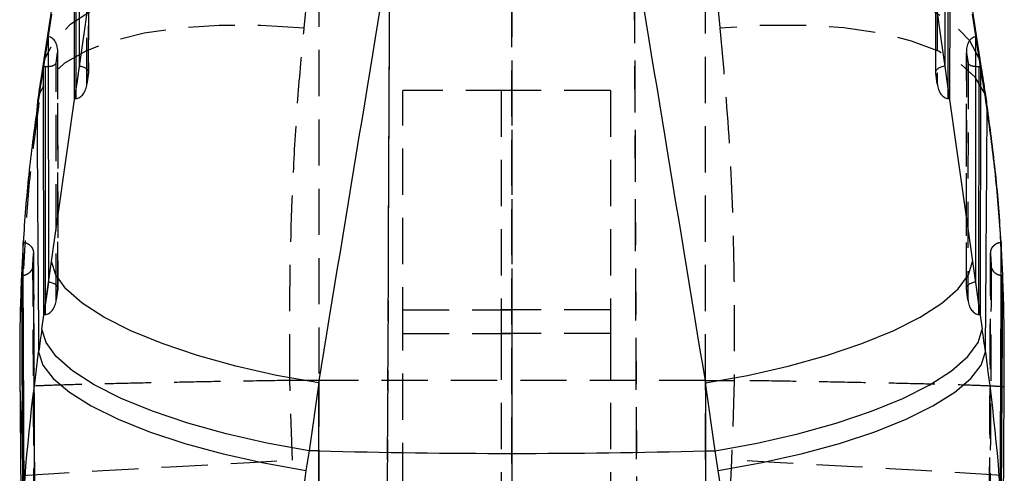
# Model space of a CAD drawing. Extents: x 37 to 375, y 36 to 279.
# Tile 14 of 16: x 212 to 239, y 245 to 258. Entities that reach past the tile are written whole.
import ezdxf

# ---------------------------------------------------------------- set-up
doc = ezdxf.new("R2010")
doc.units = 0
doc.linetypes.add('HIDDEN', pattern=[1.905, 1.27, -0.635])
doc.layers.get('0').update_dxf_attribs({"linetype": 'CONTINUOUS'})

msp = doc.modelspace()

# ---------------------------------------------------------------- linework, layer by layer
at = {"color": 7, "linetype": 'HIDDEN'}
for p, q in [((221.905369, 193.318589), (222.231336, 267.941458)), ((225.536735, 267.862423), (225.548124, 193.194663)), ((228.866425, 267.862423), (229.192099, 193.305491)), ((213.912903, 262.080146), (213.917651, 256.08751)), ((213.920532, 256.108402), (213.915756, 262.137143)), ((237.181712, 262.137143), (237.176936, 256.108402)), ((237.179817, 256.08751), (237.184565, 262.080146)), ((213.874761, 255.785195), (213.869993, 261.802716)), ((237.227475, 261.802716), (237.222707, 255.785195)), ((221.905375, 194.02705), (222.194546, 260.198845)), ((225.548124, 193.927987), (225.538091, 259.673728)), ((229.192093, 194.04014), (228.905268, 259.673728)), ((219.839702, 257.319493), (219.973382, 258.612527)), ((220.240949, 258.623032), (220.240949, 247.641562)), ((230.856518, 247.641562), (230.856518, 258.623032)), ((231.124085, 258.612527), (231.257766, 257.319493)), ((213.028074, 256.359337), (213.070984, 256.636767)), ((213.070984, 256.636767), (213.076118, 250.155805)), ((213.079, 250.176711), (213.073836, 256.693779)), ((238.023631, 256.693779), (238.018468, 250.176711)), ((238.021349, 250.155805), (238.026484, 256.636767)), ((238.026484, 256.636767), (238.069394, 256.359337)), ((213.033228, 249.85349), (213.028074, 256.359337)), ((238.069394, 256.359337), (238.064239, 249.85349)), ((213.871296, 255.7559), (213.919773, 256.097598)), ((213.917651, 256.08751), (213.874761, 255.785195)), ((237.177694, 256.097598), (237.226171, 255.7559)), ((237.222707, 255.785195), (237.179817, 256.08751)), ((213.573047, 255.655779), (213.573264, 255.382834)), ((222.548734, 248.928441), (222.548734, 255.604265)), ((225.548734, 255.604265), (222.548734, 255.604265)), ((225.248734, 255.604265), (225.248734, 248.928441)), ((228.248734, 255.604265), (225.248734, 255.604265)), ((225.548734, 248.928441), (225.548734, 255.604265)), ((228.248734, 255.604265), (228.248734, 248.928441)), ((237.524204, 255.382834), (237.52442, 255.655779)), ((239.004048, 250.616653), (238.959301, 251.608668)), ((212.172492, 251.377819), (212.13821, 250.703437)), ((212.393796, 250.810741), (212.409549, 251.115469)), ((212.409558, 251.112921), (212.393806, 250.80776)), ((212.409549, 251.115469), (212.409558, 251.112921)), ((212.438302, 245.173989), (212.411489, 251.124112)), ((238.686132, 251.124038), (238.654869, 244.267879)), ((238.68791, 251.112921), (238.687918, 251.115469)), ((238.703661, 250.80776), (238.68791, 251.112921)), ((238.687918, 251.115469), (238.703671, 250.810741)), ((212.393806, 250.80776), (212.393796, 250.810741)), ((238.703671, 250.810741), (238.703661, 250.80776)), ((213.029764, 249.824194), (213.078241, 250.165893)), ((213.076118, 250.155805), (213.033228, 249.85349)), ((238.019227, 250.165893), (238.067704, 249.824194)), ((238.064239, 249.85349), (238.021349, 250.155805)), ((212.731516, 249.724088), (212.731732, 249.451129)), ((222.548734, 249.580098), (225.548734, 249.580098)), ((228.248734, 249.580098), (225.248734, 249.580098)), ((238.365735, 249.451129), (238.365952, 249.724088)), ((222.548734, 248.928441), (225.548734, 248.928441)), ((222.548734, 193.22261), (222.548734, 248.928441)), ((228.248734, 248.928441), (225.248734, 248.928441)), ((225.248734, 248.928441), (225.248734, 193.122095)), ((225.548734, 193.119502), (225.548734, 248.928441)), ((228.248734, 248.928441), (228.248734, 193.178071)), ((212.03449, 247.928439), (212.036222, 247.455103)), ((219.446566, 247.64101), (219.448592, 247.641025)), ((219.519537, 245.45431), (219.446566, 247.64101)), ((220.240949, 247.641562), (219.448592, 247.641025)), ((220.240949, 247.641562), (220.240949, 232.135086)), ((230.856518, 232.135086), (230.856518, 247.641562)), ((230.856518, 247.641562), (231.648875, 247.641025)), ((231.650902, 247.64101), (231.577931, 245.45431)), ((231.648875, 247.641025), (231.650902, 247.64101)), ((212.036222, 247.455103), (212.121302, 245.025708)), ((220.240949, 232.135086), (219.519537, 245.45431)), ((231.577931, 245.45431), (230.856518, 232.135086)), ((212.436099, 245.153872), (212.44054, 244.255437))]:
    msp.add_line(p, q, dxfattribs=at)
at = {"color": 7, "linetype": 'CONTINUOUS'}
for p, q in [((213.655699, 262.528209), (213.660654, 256.273298)), ((237.436813, 256.273298), (237.441769, 262.528209)), ((213.534063, 255.380986), (213.52905, 261.709361)), ((237.568418, 261.709361), (237.563404, 255.380986)), ((212.922892, 257.956816), (212.655325, 256.215913)), ((238.442142, 256.215913), (238.174576, 257.956816)), ((212.905162, 257.705717), (212.637595, 255.964814)), ((238.459873, 255.964814), (238.192305, 257.705717)), ((212.687131, 256.265996), (212.813779, 257.08483)), ((212.813779, 257.08483), (212.819122, 250.341593)), ((238.278346, 250.341593), (238.283688, 257.08483)), ((238.283688, 257.08483), (238.410337, 256.265996)), ((212.692531, 249.449296), (212.687131, 256.265996)), ((213.660654, 256.273298), (213.534063, 255.380986)), ((237.563404, 255.380986), (237.436813, 256.273298)), ((238.410337, 256.265996), (238.404936, 249.449296)), ((212.516414, 255.298881), (212.503914, 255.082322)), ((212.123683, 251.434876), (212.076014, 250.518618)), ((212.12369, 251.432864), (212.123683, 251.434876)), ((238.973785, 251.434876), (238.973778, 251.432864)), ((239.021453, 250.518618), (238.973785, 251.434876)), ((212.63967, 249.05142), (212.905162, 250.911711)), ((238.192305, 250.911711), (238.457797, 249.05142)), ((212.076014, 250.518618), (212.076027, 250.51531)), ((212.089817, 250.518618), (212.076014, 250.518618)), ((212.076027, 250.51531), (212.111207, 243.516101)), ((212.127219, 250.521301), (212.089817, 250.518618)), ((212.819122, 250.341593), (212.692531, 249.449296)), ((238.404936, 249.449296), (238.278346, 250.341593)), ((239.00765, 250.518618), (238.970254, 250.524892)), ((238.986261, 243.516101), (239.021441, 250.51531)), ((239.021453, 250.518618), (239.00765, 250.518618)), ((239.021441, 250.51531), (239.021453, 250.518618)), ((212.031916, 247.928424), (212.081208, 241.252257)), ((220.240949, 247.572197), (219.975458, 245.711921)), ((220.240949, 245.705156), (220.240949, 247.572197)), ((230.856518, 247.572197), (230.856518, 245.705156)), ((231.12201, 245.711921), (230.856518, 247.572197)), ((219.975458, 245.711921), (219.886079, 245.170562)), ((220.240949, 245.705156), (219.975458, 245.711921)), ((220.240949, 233.53347), (220.240949, 245.705156)), ((230.856518, 245.705156), (231.12201, 245.711921)), ((230.856518, 245.705156), (230.856518, 233.53347)), ((231.211388, 245.170562), (231.12201, 245.711921))]:
    msp.add_line(p, q, dxfattribs=at)
at = {"color": 8, "linetype": 'CONTINUOUS'}
for p, q in [((213.568253, 261.708094), (213.573047, 255.655779)), ((237.52442, 255.655779), (237.529215, 261.708094)), ((212.655325, 256.215913), (212.637595, 255.964814)), ((212.726334, 256.264715), (212.731516, 249.724088)), ((238.365952, 249.724088), (238.371134, 256.264715)), ((238.459873, 255.964814), (238.442142, 256.215913)), ((238.593553, 255.082322), (238.581108, 255.298523))]:
    msp.add_line(p, q, dxfattribs=at)
at = {"color": 7, "linetype": 'HIDDEN', "flags": 128}
for points in [[(219.973382, 258.612527), (218.793819, 258.673577), (217.655933, 258.653103), (216.584852, 258.551581), (215.604227, 258.371232), (214.735714, 258.116065), (213.998492, 257.791681), (213.408843, 257.405264), (212.979787, 256.965337), (212.720797, 256.481631), (212.655325, 256.215913)], [(238.442142, 256.215913), (238.37667, 256.481631), (238.117681, 256.965337), (237.688624, 257.405264), (237.098975, 257.791681), (236.361754, 258.116065), (235.493241, 258.371232), (234.512616, 258.551581), (233.441534, 258.653103), (232.303648, 258.673577), (231.124085, 258.612527)], [(219.839702, 257.319493), (218.654073, 257.39394), (217.510686, 257.394893), (216.435049, 257.32234), (215.451162, 257.177888), (214.580974, 256.964771), (213.8439, 256.687729), (213.256386, 256.352959), (212.831538, 255.967913), (212.578835, 255.541189), (212.516414, 255.298881)], [(238.581108, 255.298523), (238.518633, 255.541189), (238.26593, 255.967913), (237.841081, 256.352959), (237.253567, 256.687729), (236.516494, 256.964771), (235.646306, 257.177888), (234.662418, 257.32234), (233.586782, 257.394893), (232.443395, 257.39394), (231.257766, 257.319493)], [(212.121302, 245.025708), (212.235326, 245.036213), (212.519363, 245.055808), (212.96737, 245.084046), (213.569818, 245.12033), (214.313889, 245.163916), (215.183756, 245.213835), (216.160914, 245.269058), (217.224573, 245.328395), (218.35211, 245.390577), (219.519537, 245.45431)], [(238.976166, 245.025708), (238.862142, 245.036213), (238.578105, 245.055808), (238.130097, 245.084046), (237.527649, 245.12033), (236.783579, 245.163916), (235.913712, 245.213835), (234.936554, 245.269058), (233.872894, 245.328395), (232.745357, 245.390577), (231.577931, 245.45431)]]:
    msp.add_lwpolyline(points, dxfattribs=at)
at = {"color": 7, "linetype": 'CONTINUOUS', "flags": 128}
for points in [[(220.240949, 247.572197), (219.083896, 247.779606), (217.966423, 248.032628), (216.912251, 248.325912), (215.943752, 248.653246), (215.081486, 249.007641), (214.343755, 249.381615), (213.746216, 249.767212), (213.301553, 250.156237), (213.019204, 250.540463), (212.905162, 250.911711)], [(230.856518, 247.572197), (232.013572, 247.779606), (233.131044, 248.032628), (234.185217, 248.325912), (235.153715, 248.653246), (236.015981, 249.007641), (236.753713, 249.381615), (237.351252, 249.767212), (237.795915, 250.156237), (238.078264, 250.540463), (238.192305, 250.911711)], [(219.975458, 245.711921), (218.818405, 245.91933), (217.700932, 246.172352), (216.646759, 246.465637), (215.678261, 246.79297), (214.815995, 247.147365), (214.078264, 247.521339), (213.480725, 247.906937), (213.036062, 248.295961), (212.753713, 248.680188), (212.63967, 249.05142)], [(231.12201, 245.711921), (232.279063, 245.91933), (233.396535, 246.172352), (234.450709, 246.465637), (235.419206, 246.79297), (236.281472, 247.147365), (237.019204, 247.521339), (237.616743, 247.906937), (238.061406, 248.295961), (238.343755, 248.680188), (238.457797, 249.05142)], [(212.550292, 248.423411), (212.665892, 248.064934), (212.949418, 247.693254), (213.394867, 247.316225), (213.992802, 246.941833), (214.730558, 246.578021), (215.592508, 246.232493), (216.560394, 245.912565), (217.613715, 245.625002), (218.73016, 245.375915), (219.886079, 245.170562)], [(231.211388, 245.170562), (232.367307, 245.375915), (233.483752, 245.625002), (234.537073, 245.912565), (235.50496, 246.232493), (236.36691, 246.578021), (237.104666, 246.941833), (237.702601, 247.316225), (238.148049, 247.693254), (238.431576, 248.064934), (238.547175, 248.423411)]]:
    msp.add_lwpolyline(points, dxfattribs=at)
at = {"color": 7, "linetype": 'CONTINUOUS'}
msp.add_arc((225.548734, 454.21623), 208.57862, 268.54181371, 271.45818629, dxfattribs=at)
for centre, major_axis, ratio, start_param, end_param in [((217.505242, 308.434175), (52.664067, 372.881394), 0.009376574, 4.558830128, 4.597970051), ((233.592225, 308.434175), (-52.664067, 372.881394), 0.009376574, 1.685215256, 1.724355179), ((225.548734, 307.451763), (60.742076, 373.048374), 0.011748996, 4.553090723, 4.592230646), ((225.548734, 307.451763), (-60.742076, 373.048374), 0.011748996, 1.690954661, 1.730094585), ((212.684347, 256.124013), (0.307396, 0.000485), 0.461898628, 1.433051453, 1.561011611), ((212.726443, 256.396182), (0.304351, -0.023276), 0.429681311, 4.744879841, 5.038357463), ((238.371025, 256.396182), (0.304351, 0.023276), 0.429681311, 4.386420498, 4.67989812), ((238.413121, 256.124013), (0.307396, -0.000485), 0.461898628, 1.580581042, 1.708541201), ((212.719814, 248.387423), (2.122227, 17.303344), 0.063822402, 1.125360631, 1.18135471), ((238.377654, 248.387423), (-2.122227, 17.303344), 0.063822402, 5.101830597, 5.157824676), ((214.093392, 231.282232), (7.199207, 58.697934), 0.063822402, 1.271085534, 1.282291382), ((237.004076, 231.282232), (-7.199207, 58.697934), 0.063822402, 5.000893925, 5.012099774)]:
    msp.add_ellipse(centre, major_axis=major_axis, ratio=ratio, start_param=start_param, end_param=end_param, dxfattribs=at)
at = {"color": 7, "linetype": 'HIDDEN'}
for centre, major_axis, ratio, start_param, end_param in [((212.769352, 256.673611), (0.031554, 0.412586), 0.734016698, 4.679197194, 6.24057117), ((238.328115, 256.673611), (-0.031554, 0.412586), 0.734016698, 0.042614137, 1.603988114), ((212.726443, 256.396182), (0.304351, -0.023276), 0.429681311, 5.038357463, 6.178293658), ((238.371025, 256.396182), (0.304351, 0.023276), 0.429681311, 3.246484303, 4.386420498), ((213.61602, 256.124346), (0.304325, -0.021359), 0.500404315, 6.180605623, 7.741979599), ((237.481448, 256.124346), (0.304325, 0.021359), 0.500404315, 1.682798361, 3.244172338), ((213.57313, 255.822028), (0.030833, 0.439314), 0.689520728, 3.243471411, 4.676885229), ((237.524338, 255.822028), (-0.030833, 0.439314), 0.689520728, 1.606300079, 3.039713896), ((213.531053, 255.525444), (0.307385, 0.004779), 0.469972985, 4.7148772, 4.842837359), ((237.566415, 255.525444), (0.307385, -0.004779), 0.469972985, 4.581940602, 4.709900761), ((212.774487, 250.19265), (0.304325, -0.021359), 0.500404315, 6.180605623, 7.741979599), ((238.32298, 250.19265), (0.304325, 0.021359), 0.500404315, 1.682798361, 3.244172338), ((212.731597, 249.890332), (0.030833, 0.439314), 0.689520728, 3.243471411, 4.676885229), ((238.36587, 249.890332), (-0.030833, 0.439314), 0.689520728, 1.606300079, 3.039713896), ((212.689521, 249.593747), (0.307385, 0.004779), 0.469972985, 4.7148772, 4.842837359), ((238.407947, 249.593747), (0.307385, -0.004779), 0.469972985, 4.581940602, 4.709900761)]:
    msp.add_ellipse(centre, major_axis=major_axis, ratio=ratio, start_param=start_param, end_param=end_param, dxfattribs=at)
for points, knots in [([(219.448592, 247.641025), (219.445106, 248.207221), (219.433263, 250.130564), (219.502248, 252.729548), (219.658416, 255.37851), (219.779273, 256.672497), (219.839702, 257.319493)], [0, 0, 0, 0, 0.170579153, 0.57945038, 0.789724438, 1, 1, 1, 1]), ([(231.257766, 257.319493), (231.34997, 256.271616), (231.536097, 254.156323), (231.65591, 250.888227), (231.651154, 248.692856), (231.648875, 247.641025)], [0, 0, 0, 0, 0.338341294, 0.682990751, 1, 1, 1, 1]), ([(212.560138, 255.272551), (212.488825, 254.739978), (212.336075, 253.599229), (212.216627, 252.291537), (212.179206, 251.516821), (212.172492, 251.377819)], [0, 0, 0, 0, 0.418120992, 0.895597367, 1, 1, 1, 1]), ([(212.123683, 251.434876), (212.150962, 251.431074), (212.21152, 251.422636), (212.295839, 251.37573), (212.36468, 251.301579), (212.406382, 251.210723), (212.408526, 251.146196), (212.409547, 251.115469)], [0, 0, 0, 0, 0.170471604, 0.378436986, 0.588709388, 0.804152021, 1, 1, 1, 1]), ([(238.687918, 251.115469), (238.689509, 251.150579), (238.692691, 251.220809), (238.742507, 251.316301), (238.819123, 251.388963), (238.90179, 251.426544), (238.954958, 251.432697), (238.973785, 251.434876)], [0, 0, 0, 0, 0.223446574, 0.446970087, 0.667487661, 0.882254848, 1, 1, 1, 1]), ([(212.409558, 251.112921), (212.409945, 251.018328), (212.411876, 250.545367), (212.420139, 248.559023), (212.429006, 246.667273), (212.436099, 245.153872)], [0, 0, 0, 0, 0.047619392, 0.238095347, 1, 1, 1, 1]), ([(238.656928, 244.255437), (238.657401, 244.350019), (238.659764, 244.822934), (238.669448, 246.809272), (238.679232, 249.000502), (238.686679, 250.813427), (238.68791, 251.112921)], [0, 0, 0, 0, 0.041379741, 0.206899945, 0.868980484, 1, 1, 1, 1]), ([(212.393796, 250.810741), (212.388561, 250.775664), (212.378089, 250.705489), (212.318439, 250.614054), (212.234394, 250.549652), (212.165081, 250.523796), (212.129041, 250.521421), (212.127219, 250.521301)], [0, 0, 0, 0, 0.250928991, 0.502015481, 0.748833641, 0.987304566, 1, 1, 1, 1]), ([(212.426555, 243.953122), (212.426055, 244.04771), (212.423557, 244.520647), (212.413322, 246.506948), (212.402977, 248.69724), (212.395103, 250.509215), (212.393806, 250.80776)], [0, 0, 0, 0, 0.041397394, 0.206986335, 0.869341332, 1, 1, 1, 1]), ([(238.703661, 250.80776), (238.703252, 250.713173), (238.701208, 250.240233), (238.692429, 248.253822), (238.681997, 246.063569), (238.67248, 244.251657), (238.670912, 243.953122)], [0, 0, 0, 0, 0.041396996, 0.206986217, 0.869341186, 1, 1, 1, 1]), ([(238.970254, 250.524892), (238.949709, 250.527206), (238.895986, 250.533258), (238.818655, 250.579097), (238.749564, 250.652912), (238.711966, 250.735215), (238.705966, 250.78987), (238.703674, 250.810741)], [0, 0, 0, 0, 0.142918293, 0.37372078, 0.608127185, 0.850354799, 1, 1, 1, 1]), ([(219.446566, 247.64101), (219.00021, 247.634116), (218.094553, 247.620126), (216.805519, 247.597511), (215.598798, 247.57413), (214.532112, 247.550822), (213.61593, 247.527764), (212.892889, 247.505948), (212.370092, 247.485486), (212.104233, 247.469156), (212.03989, 247.459525), (212.036645, 247.455614), (212.036222, 247.455103)], [0, 0, 0, 0, 0.112364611, 0.227987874, 0.340352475, 0.455975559, 0.568342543, 0.683968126, 0.796339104, 0.911968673, 0.988518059, 1, 1, 1, 1]), ([(230.856518, 247.641562), (229.094022, 247.642461), (225.555538, 247.644266), (222.016976, 247.642466), (220.240949, 247.641562)], [0, 0, 0, 0, 0.4980935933, 1, 1, 1, 1]), ([(239.061245, 247.455103), (239.060822, 247.455614), (239.057581, 247.459525), (238.994244, 247.469002), (238.731382, 247.485302), (238.216387, 247.505544), (237.489551, 247.527548), (236.584169, 247.550381), (235.50979, 247.5739), (234.315646, 247.597073), (233.015864, 247.619918), (232.110204, 247.633913), (231.650902, 247.64101)], [0, 0, 0, 0, 0.011481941, 0.088031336, 0.200402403, 0.316031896, 0.428398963, 0.54402447, 0.656389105, 0.772012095, 0.884376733, 1, 1, 1, 1])]:
    msp.add_open_spline(points, degree=3, knots=knots, dxfattribs=at)
at = {"color": 7, "linetype": 'CONTINUOUS'}
for points, knots in [([(212.655325, 256.215913), (212.643722, 256.14028), (212.597326, 255.837858), (212.551106, 255.529982), (212.516445, 255.299105)], [0, 0, 0, 0, 0.250093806, 1, 1, 1, 1]), ([(238.581023, 255.299105), (238.569482, 255.376254), (238.523303, 255.684945), (238.476927, 255.988342), (238.442142, 256.215913)], [0, 0, 0, 0, 0.249923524, 1, 1, 1, 1]), ([(238.959301, 251.608668), (238.958292, 251.631298), (238.929244, 252.283081), (238.815802, 253.522075), (238.656906, 254.709967), (238.578736, 255.294351)], [0, 0, 0, 0, 0.017945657, 0.51687731, 1, 1, 1, 1]), ([(212.503914, 255.082322), (212.422107, 254.490123), (212.257889, 253.301365), (212.168532, 252.057218), (212.12369, 251.432864)], [0, 0, 0, 0, 0.498166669, 1, 1, 1, 1]), ([(212.503914, 255.082322), (212.514264, 253.506448), (212.528878, 251.281342), (212.545455, 249.068936), (212.550292, 248.423411)], [0, 0, 0, 0, 0.7082246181, 1, 1, 1, 1]), ([(238.547175, 248.423411), (238.552012, 249.068936), (238.568589, 251.281342), (238.583203, 253.506448), (238.593553, 255.082322)], [0, 0, 0, 0, 0.2917753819, 1, 1, 1, 1]), ([(238.973778, 251.432864), (238.929311, 252.052656), (238.840047, 253.296849), (238.67592, 254.485697), (238.593553, 255.082322)], [0, 0, 0, 0, 0.49814825, 1, 1, 1, 1]), ([(212.153405, 244.424923), (212.153027, 244.505041), (212.150867, 244.963588), (212.141806, 246.93586), (212.132315, 249.19173), (212.125089, 251.069157), (212.12369, 251.432864)], [0, 0, 0, 0, 0.03429782, 0.196298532, 0.844301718, 1, 1, 1, 1]), ([(238.973778, 251.432864), (238.973477, 251.353982), (238.97173, 250.896666), (238.964036, 248.925645), (238.954539, 246.668553), (238.945767, 244.789872), (238.944063, 244.424923)], [0, 0, 0, 0, 0.033767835, 0.19576849, 0.843771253, 1, 1, 1, 1]), ([(212.076027, 250.51531), (212.055284, 249.917672), (212.025548, 249.060918), (212.032414, 248.191411), (212.03449, 247.928439)], [0, 0, 0, 0, 0.697561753, 1, 1, 1, 1]), ([(239.057999, 247.931404), (239.060467, 248.57786), (239.06378, 249.445469), (239.030041, 250.298), (239.021441, 250.51531)], [0, 0, 0, 0, 0.745100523, 1, 1, 1, 1]), ([(239.018992, 241.236849), (239.01932, 241.276896), (239.037462, 243.49373), (239.050771, 245.732806), (239.063841, 247.931434)], [0, 0, 0, 0, 0.018064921, 1, 1, 1, 1]), ([(219.886079, 245.170562), (219.72688, 243.958759), (219.405159, 241.509868), (219.522179, 238.974509), (219.581293, 237.69374)], [0, 0, 0, 0, 0.494837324, 1, 1, 1, 1]), ([(231.516175, 237.69374), (231.574797, 238.948605), (231.693232, 241.483865), (231.373077, 243.933441), (231.211388, 245.170562)], [0, 0, 0, 0, 0.494965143, 1, 1, 1, 1])]:
    msp.add_open_spline(points, degree=3, knots=knots, dxfattribs=at)
at = {"color": 8, "linetype": 'CONTINUOUS'}
for points, knots in [([(212.089817, 250.518618), (212.094951, 249.350875), (212.104845, 247.100428), (212.116447, 244.849969), (212.122029, 243.76726)], [0, 0, 0, 0, 0.518894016, 1, 1, 1, 1]), ([(238.975502, 243.779985), (238.981062, 244.858453), (238.992641, 247.104669), (239.002517, 249.350875), (239.00765, 250.518618)], [0, 0, 0, 0, 0.480126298, 1, 1, 1, 1]), ([(212.139541, 241.253121), (212.117983, 241.962314), (212.043966, 244.397266), (212.340281, 246.753466), (212.550292, 248.423411)], [0, 0, 0, 0, 0.291255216, 1, 1, 1, 1]), ([(238.547175, 248.423411), (238.754332, 246.778684), (239.051675, 244.417926), (238.977849, 241.977847), (238.955457, 241.237758)], [0, 0, 0, 0, 0.696694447, 1, 1, 1, 1])]:
    msp.add_open_spline(points, degree=3, knots=knots, dxfattribs=at)

doc.saveas('drawing.dxf')
